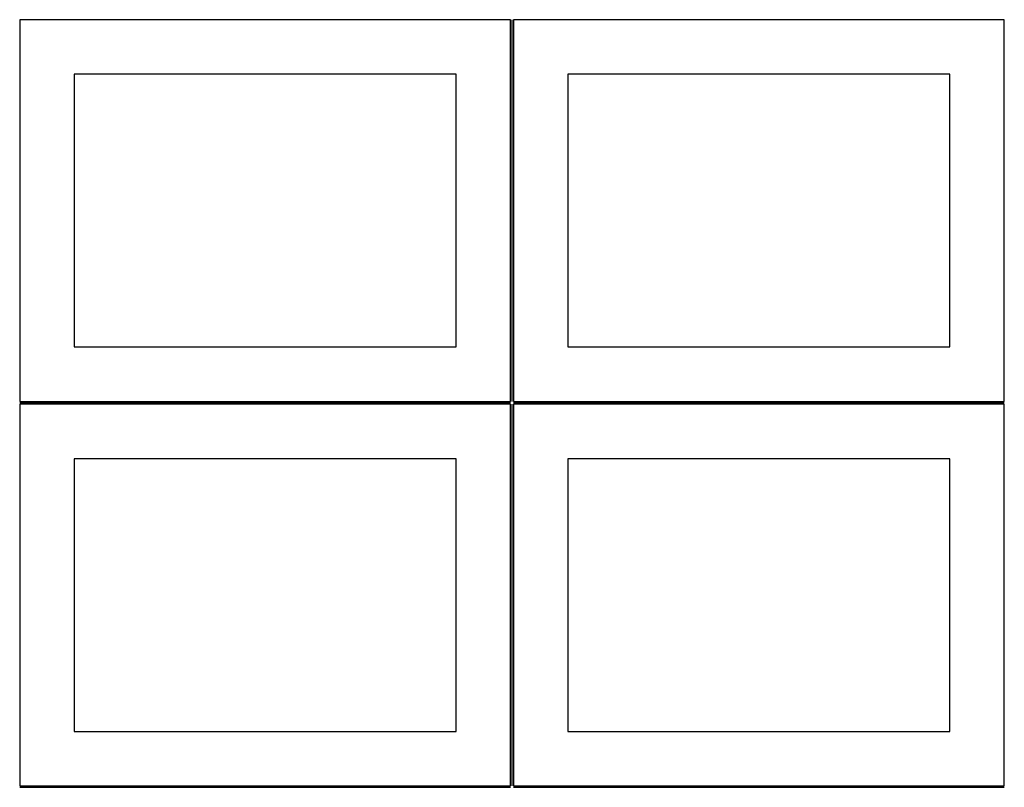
# Model space of a CAD drawing. Header units: millimetres. Extents: x 7 to 1243, y 7 to 2493.
# Tile 4 of 22: x 7 to 548, y 852 to 1274. Entities that reach past the tile are written whole.
import ezdxf

# ---------------------------------------------------------------- set-up
doc = ezdxf.new("R2010")
doc.units = ezdxf.units.MM
doc.layers.add('COMMON', color=5, linetype='CONTINUOUS', true_color=0x0000ff)
doc.layers.add('CUT', color=7, linetype='CONTINUOUS', true_color=0x000000)

msp = doc.modelspace()

# ---------------------------------------------------------------- linework, layer by layer
at = {"layer": 'COMMON'}
for p, q in [((277.291899, 1274.0629), (277.291899, 1064.0629)), ((6.541899, 1063.312899), (276.541899, 1063.312899)), ((277.291899, 1062.562899), (277.291899, 852.562899)), ((278.0419, 1063.312899), (548.0419, 1063.312899)), ((6.541899, 851.812898), (276.541899, 851.812898)), ((278.0419, 851.812898), (548.0419, 851.812898))]:
    msp.add_line(p, q, dxfattribs=at)
at = {"layer": 'CUT'}
for p, q in [((276.541899, 1274.0629), (6.541899, 1274.0629)), ((6.541899, 1274.0629), (6.541899, 1064.0629)), ((276.541899, 1064.0629), (276.541899, 1274.0629)), ((548.0419, 1274.0629), (278.0419, 1274.0629)), ((278.0419, 1274.0629), (278.0419, 1064.0629)), ((548.0419, 1064.0629), (548.0419, 1274.0629)), ((246.541899, 1244.0629), (36.541899, 1244.0629)), ((36.541899, 1244.0629), (36.541899, 1094.0629)), ((246.541899, 1094.0629), (246.541899, 1244.0629)), ((518.0419, 1244.0629), (308.0419, 1244.0629)), ((308.0419, 1244.0629), (308.0419, 1094.0629)), ((518.0419, 1094.0629), (518.0419, 1244.0629)), ((36.541899, 1094.0629), (246.541899, 1094.0629)), ((308.0419, 1094.0629), (518.0419, 1094.0629)), ((6.541899, 1064.0629), (276.541899, 1064.0629)), ((276.541899, 1062.562899), (6.541899, 1062.562899)), ((6.541899, 1062.562899), (6.541899, 852.562899)), ((276.541899, 852.562899), (276.541899, 1062.562899)), ((278.0419, 1064.0629), (548.0419, 1064.0629)), ((548.0419, 1062.562899), (278.0419, 1062.562899)), ((278.0419, 1062.562899), (278.0419, 852.562899)), ((548.0419, 852.562899), (548.0419, 1062.562899)), ((246.541899, 1032.562899), (36.541899, 1032.562899)), ((36.541899, 1032.562899), (36.541899, 882.562899)), ((246.541899, 882.562899), (246.541899, 1032.562899)), ((518.0419, 1032.562899), (308.0419, 1032.562899)), ((308.0419, 1032.562899), (308.0419, 882.562899)), ((518.0419, 882.562899), (518.0419, 1032.562899)), ((36.541899, 882.562899), (246.541899, 882.562899)), ((308.0419, 882.562899), (518.0419, 882.562899)), ((6.541899, 852.562899), (276.541899, 852.562899)), ((278.0419, 852.562899), (548.0419, 852.562899))]:
    msp.add_line(p, q, dxfattribs=at)

doc.saveas('drawing.dxf')
